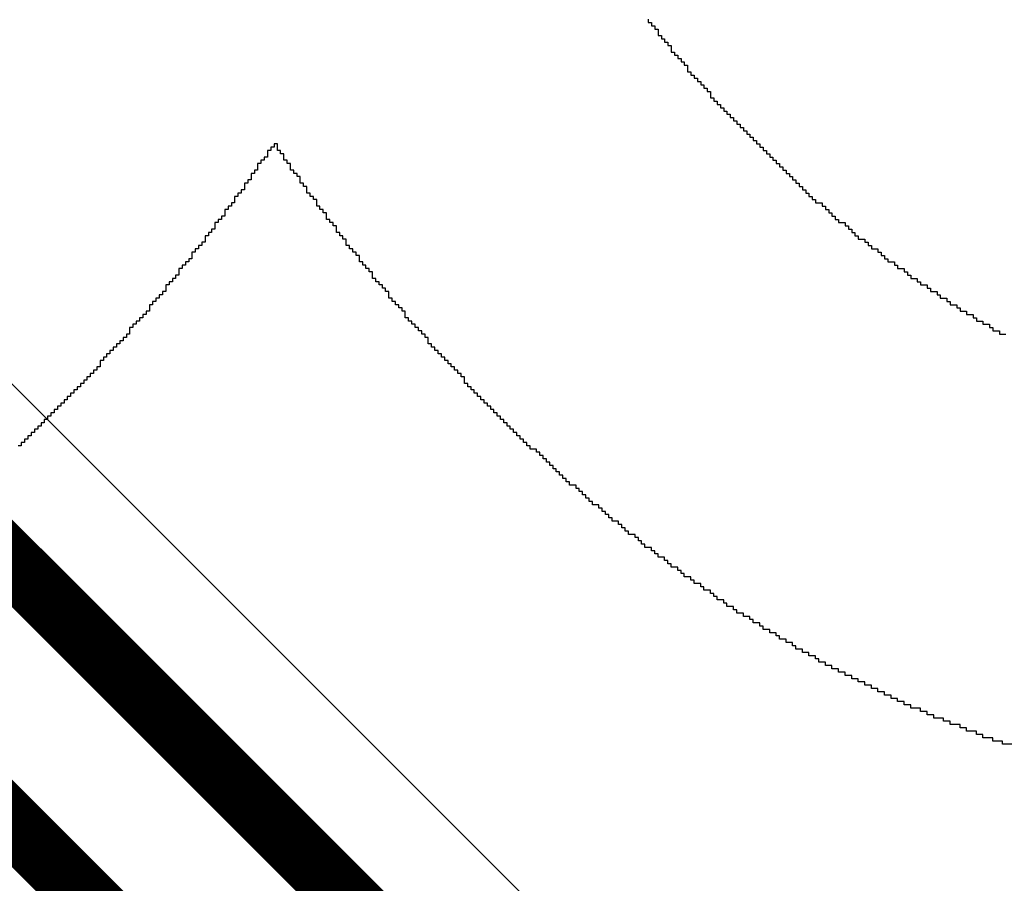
# Model space of a CAD drawing. Header units: millimetres. Extents: x -0.08 to 3.17, y -0.08 to 4.88.
# Tile 76 of 256: x 1.52 to 1.64, y 1.64 to 1.75. Entities that reach past the tile are written whole.
import ezdxf

# ---------------------------------------------------------------- set-up
doc = ezdxf.new("R2010")
doc.units = ezdxf.units.MM
doc.header["$MEASUREMENT"] = 0
doc.layers.add('BottomLayer', color=5, linetype='Continuous')
doc.layers.add('BottomOverlay', color=54, linetype='Continuous')

msp = doc.modelspace()

# ---------------------------------------------------------------- linework, layer by layer
at = {"layer": 'BottomLayer'}
msp.add_line((1.68238, 1.53979), (1.3112, 1.91097), dxfattribs=at)
at = {"layer": 'BottomLayer', "const_width": 0.00787}
for points in [[(1.19671, 1.9698), (1.72206, 1.44445)], [(1.29514, 1.90432), (1.68097, 1.5185)]]:
    msp.add_lwpolyline(points, dxfattribs=at)
at = {"layer": 'BottomOverlay'}
for p, q in [((1.59675, 1.75223), (1.59675, 1.75182)), ((1.59675, 1.75182), (1.59717, 1.75182)), ((1.59717, 1.75182), (1.59717, 1.7514)), ((1.59717, 1.7514), (1.59759, 1.7514)), ((1.59759, 1.7514), (1.59759, 1.75098)), ((1.59759, 1.75098), (1.598, 1.75098)), ((1.598, 1.75098), (1.598, 1.75015)), ((1.598, 1.75015), (1.59842, 1.75015)), ((1.59842, 1.75015), (1.59842, 1.74974)), ((1.59842, 1.74974), (1.59883, 1.74974)), ((1.59883, 1.74974), (1.59883, 1.74932)), ((1.59883, 1.74932), (1.59925, 1.74932)), ((1.59925, 1.74932), (1.59925, 1.74891)), ((1.59925, 1.74891), (1.59966, 1.74891)), ((1.59966, 1.74891), (1.59966, 1.74807)), ((1.59966, 1.74807), (1.60008, 1.74807)), ((1.60008, 1.74807), (1.60008, 1.74766)), ((1.60008, 1.74766), (1.6005, 1.74766)), ((1.6005, 1.74766), (1.6005, 1.74724)), ((1.6005, 1.74724), (1.60091, 1.74724)), ((1.60091, 1.74724), (1.60091, 1.74683)), ((1.60091, 1.74683), (1.60133, 1.74683)), ((1.60133, 1.74683), (1.60133, 1.74641)), ((1.60133, 1.74641), (1.60174, 1.74641)), ((1.60174, 1.74641), (1.60174, 1.74558)), ((1.60174, 1.74558), (1.60216, 1.74558)), ((1.60216, 1.74558), (1.60216, 1.74516)), ((1.60216, 1.74516), (1.60257, 1.74516)), ((1.60257, 1.74516), (1.60257, 1.74475)), ((1.60257, 1.74475), (1.60299, 1.74475)), ((1.60299, 1.74475), (1.60299, 1.74433)), ((1.60299, 1.74433), (1.60341, 1.74433)), ((1.60341, 1.74433), (1.60341, 1.74392)), ((1.60341, 1.74392), (1.60382, 1.74392)), ((1.60382, 1.74392), (1.60382, 1.7435)), ((1.60382, 1.7435), (1.60424, 1.7435)), ((1.60424, 1.7435), (1.60424, 1.74309)), ((1.60424, 1.74309), (1.60465, 1.74309)), ((1.60465, 1.74309), (1.60465, 1.74225)), ((1.60465, 1.74225), (1.60507, 1.74225)), ((1.60507, 1.74225), (1.60507, 1.74184)), ((1.60507, 1.74184), (1.60548, 1.74184)), ((1.60548, 1.74184), (1.60548, 1.74142)), ((1.60548, 1.74142), (1.6059, 1.74142)), ((1.6059, 1.74142), (1.6059, 1.74101)), ((1.6059, 1.74101), (1.60632, 1.74101)), ((1.60632, 1.74101), (1.60632, 1.74059)), ((1.60632, 1.74059), (1.60673, 1.74059)), ((1.60673, 1.74059), (1.60673, 1.74018)), ((1.60673, 1.74018), (1.60715, 1.74018)), ((1.60715, 1.74018), (1.60715, 1.73976)), ((1.60715, 1.73976), (1.60756, 1.73976)), ((1.60756, 1.73976), (1.60756, 1.73934)), ((1.60756, 1.73934), (1.60798, 1.73934)), ((1.60798, 1.73934), (1.60798, 1.73893)), ((1.60798, 1.73893), (1.60839, 1.73893)), ((1.60839, 1.73893), (1.60839, 1.73851)), ((1.60839, 1.73851), (1.60881, 1.73851)), ((1.60881, 1.73851), (1.60881, 1.7381)), ((1.60881, 1.7381), (1.60923, 1.7381)), ((1.60923, 1.7381), (1.60923, 1.73768)), ((1.60923, 1.73768), (1.60964, 1.73768)), ((1.60964, 1.73768), (1.60964, 1.73727)), ((1.54978, 1.73643), (1.54936, 1.73643)), ((1.54936, 1.73643), (1.54936, 1.73602)), ((1.54978, 1.7356), (1.54978, 1.73643)), ((1.60964, 1.73727), (1.61006, 1.73727)), ((1.61006, 1.73727), (1.61006, 1.73685)), ((1.61006, 1.73685), (1.61047, 1.73685)), ((1.61047, 1.73685), (1.61047, 1.73643)), ((1.61047, 1.73643), (1.61089, 1.73643)), ((1.61089, 1.73643), (1.61089, 1.73602)), ((1.54895, 1.7356), (1.54853, 1.7356)), ((1.54853, 1.7356), (1.54853, 1.73477)), ((1.54936, 1.73602), (1.54895, 1.73602)), ((1.54895, 1.73602), (1.54895, 1.7356)), ((1.55019, 1.7356), (1.54978, 1.7356)), ((1.55019, 1.73519), (1.55019, 1.7356)), ((1.55061, 1.73519), (1.55019, 1.73519)), ((1.55061, 1.73436), (1.55061, 1.73519)), ((1.61089, 1.73602), (1.6113, 1.73602)), ((1.6113, 1.73602), (1.6113, 1.7356)), ((1.6113, 1.7356), (1.61172, 1.7356)), ((1.61172, 1.7356), (1.61172, 1.73519)), ((1.61172, 1.73519), (1.61214, 1.73519)), ((1.61214, 1.73519), (1.61214, 1.73477)), ((1.5477, 1.73394), (1.54728, 1.73394)), ((1.54728, 1.73394), (1.54728, 1.73311)), ((1.54812, 1.73436), (1.5477, 1.73436)), ((1.5477, 1.73436), (1.5477, 1.73394)), ((1.54853, 1.73477), (1.54812, 1.73477)), ((1.54812, 1.73477), (1.54812, 1.73436)), ((1.55103, 1.73436), (1.55061, 1.73436)), ((1.55103, 1.73394), (1.55103, 1.73436)), ((1.55144, 1.73394), (1.55103, 1.73394)), ((1.55144, 1.73311), (1.55144, 1.73394)), ((1.61214, 1.73477), (1.61255, 1.73477)), ((1.61255, 1.73477), (1.61255, 1.73436)), ((1.61255, 1.73436), (1.61297, 1.73436)), ((1.61297, 1.73436), (1.61297, 1.73394)), ((1.61297, 1.73394), (1.61338, 1.73394)), ((1.61338, 1.73394), (1.61338, 1.73352)), ((1.54687, 1.73269), (1.54645, 1.73269)), ((1.54645, 1.73269), (1.54645, 1.73186)), ((1.54728, 1.73311), (1.54687, 1.73311)), ((1.54687, 1.73311), (1.54687, 1.73269)), ((1.55186, 1.73311), (1.55144, 1.73311)), ((1.55186, 1.73269), (1.55186, 1.73311)), ((1.55227, 1.73269), (1.55186, 1.73269)), ((1.55227, 1.73228), (1.55227, 1.73269)), ((1.61338, 1.73352), (1.6138, 1.73352)), ((1.6138, 1.73352), (1.6138, 1.73311)), ((1.6138, 1.73311), (1.61421, 1.73311)), ((1.61421, 1.73311), (1.61421, 1.73269)), ((1.61421, 1.73269), (1.61463, 1.73269)), ((1.61463, 1.73269), (1.61463, 1.73228)), ((1.54604, 1.73145), (1.54562, 1.73145)), ((1.54562, 1.73145), (1.54562, 1.73061)), ((1.54645, 1.73186), (1.54604, 1.73186)), ((1.54604, 1.73186), (1.54604, 1.73145)), ((1.55269, 1.73228), (1.55227, 1.73228)), ((1.55269, 1.73145), (1.55269, 1.73228)), ((1.5531, 1.73145), (1.55269, 1.73145)), ((1.5531, 1.73103), (1.5531, 1.73145)), ((1.61463, 1.73228), (1.61505, 1.73228)), ((1.61505, 1.73228), (1.61505, 1.73186)), ((1.61505, 1.73186), (1.61546, 1.73186)), ((1.61546, 1.73186), (1.61546, 1.73145)), ((1.61546, 1.73145), (1.61588, 1.73145)), ((1.61588, 1.73145), (1.61588, 1.73103)), ((1.54521, 1.7302), (1.54479, 1.7302)), ((1.54479, 1.7302), (1.54479, 1.72978)), ((1.54562, 1.73061), (1.54521, 1.73061)), ((1.54521, 1.73061), (1.54521, 1.7302)), ((1.55352, 1.73103), (1.5531, 1.73103)), ((1.55352, 1.7302), (1.55352, 1.73103)), ((1.55394, 1.7302), (1.55352, 1.7302)), ((1.55394, 1.72978), (1.55394, 1.7302)), ((1.61588, 1.73103), (1.61629, 1.73103)), ((1.61629, 1.73103), (1.61629, 1.73061)), ((1.61629, 1.73061), (1.61671, 1.73061)), ((1.61671, 1.73061), (1.61671, 1.7302)), ((1.61671, 1.7302), (1.61712, 1.7302)), ((1.61712, 1.7302), (1.61712, 1.72978)), ((1.54437, 1.72895), (1.54396, 1.72895)), ((1.54396, 1.72895), (1.54396, 1.72854)), ((1.54479, 1.72978), (1.54437, 1.72978)), ((1.54437, 1.72978), (1.54437, 1.72895)), ((1.55435, 1.72978), (1.55394, 1.72978)), ((1.55435, 1.72937), (1.55435, 1.72978)), ((1.55477, 1.72937), (1.55435, 1.72937)), ((1.55477, 1.72854), (1.55477, 1.72937)), ((1.61712, 1.72978), (1.61754, 1.72978)), ((1.61754, 1.72978), (1.61754, 1.72937)), ((1.61754, 1.72937), (1.61796, 1.72937)), ((1.61796, 1.72937), (1.61796, 1.72895)), ((1.61796, 1.72895), (1.61879, 1.72895)), ((1.61879, 1.72895), (1.61879, 1.72854)), ((1.54354, 1.72812), (1.54313, 1.72812)), ((1.54313, 1.72812), (1.54313, 1.72729)), ((1.54396, 1.72854), (1.54354, 1.72854)), ((1.54354, 1.72854), (1.54354, 1.72812)), ((1.55518, 1.72854), (1.55477, 1.72854)), ((1.55518, 1.72812), (1.55518, 1.72854)), ((1.5556, 1.72812), (1.55518, 1.72812)), ((1.5556, 1.7277), (1.5556, 1.72812)), ((1.55601, 1.7277), (1.5556, 1.7277)), ((1.55601, 1.72687), (1.55601, 1.7277)), ((1.61879, 1.72854), (1.6192, 1.72854)), ((1.6192, 1.72854), (1.6192, 1.72812)), ((1.6192, 1.72812), (1.61962, 1.72812)), ((1.61962, 1.72812), (1.61962, 1.7277)), ((1.61962, 1.7277), (1.62003, 1.7277)), ((1.62003, 1.7277), (1.62003, 1.72729)), ((1.5423, 1.72646), (1.54188, 1.72646)), ((1.54188, 1.72646), (1.54188, 1.72563)), ((1.54271, 1.72687), (1.5423, 1.72687)), ((1.5423, 1.72687), (1.5423, 1.72646)), ((1.54313, 1.72729), (1.54271, 1.72729)), ((1.54271, 1.72729), (1.54271, 1.72687)), ((1.55643, 1.72687), (1.55601, 1.72687)), ((1.55643, 1.72646), (1.55643, 1.72687)), ((1.55685, 1.72646), (1.55643, 1.72646)), ((1.55685, 1.72604), (1.55685, 1.72646)), ((1.62003, 1.72729), (1.62045, 1.72729)), ((1.62045, 1.72729), (1.62045, 1.72687)), ((1.62045, 1.72687), (1.62087, 1.72687)), ((1.62087, 1.72687), (1.62087, 1.72646)), ((1.62087, 1.72646), (1.6217, 1.72646)), ((1.6217, 1.72646), (1.6217, 1.72604)), ((1.54146, 1.72521), (1.54105, 1.72521)), ((1.54105, 1.72521), (1.54105, 1.72479)), ((1.54188, 1.72563), (1.54146, 1.72563)), ((1.54146, 1.72563), (1.54146, 1.72521)), ((1.55726, 1.72604), (1.55685, 1.72604)), ((1.55726, 1.72521), (1.55726, 1.72604)), ((1.55768, 1.72521), (1.55726, 1.72521)), ((1.55768, 1.72479), (1.55768, 1.72521)), ((1.6217, 1.72604), (1.62211, 1.72604)), ((1.62211, 1.72604), (1.62211, 1.72563)), ((1.62211, 1.72563), (1.62253, 1.72563)), ((1.62253, 1.72563), (1.62253, 1.72521)), ((1.62253, 1.72521), (1.62294, 1.72521)), ((1.62294, 1.72521), (1.62294, 1.72479)), ((1.54063, 1.72396), (1.54022, 1.72396)), ((1.54022, 1.72396), (1.54022, 1.72355)), ((1.54105, 1.72479), (1.54063, 1.72479)), ((1.54063, 1.72479), (1.54063, 1.72396)), ((1.55809, 1.72479), (1.55768, 1.72479)), ((1.55809, 1.72438), (1.55809, 1.72479)), ((1.55851, 1.72438), (1.55809, 1.72438)), ((1.55851, 1.72355), (1.55851, 1.72438)), ((1.62294, 1.72479), (1.62336, 1.72479)), ((1.62336, 1.72479), (1.62336, 1.72438)), ((1.62336, 1.72438), (1.62419, 1.72438)), ((1.62419, 1.72438), (1.62419, 1.72396)), ((1.62419, 1.72396), (1.62461, 1.72396)), ((1.62461, 1.72396), (1.62461, 1.72355)), ((1.53939, 1.72272), (1.53897, 1.72272)), ((1.53897, 1.72272), (1.53897, 1.72188)), ((1.5398, 1.72313), (1.53939, 1.72313)), ((1.53939, 1.72313), (1.53939, 1.72272)), ((1.54022, 1.72355), (1.5398, 1.72355)), ((1.5398, 1.72355), (1.5398, 1.72313)), ((1.55892, 1.72355), (1.55851, 1.72355)), ((1.55892, 1.72313), (1.55892, 1.72355)), ((1.55934, 1.72313), (1.55892, 1.72313)), ((1.55934, 1.72272), (1.55934, 1.72313)), ((1.55976, 1.72272), (1.55934, 1.72272)), ((1.55976, 1.7223), (1.55976, 1.72272)), ((1.62461, 1.72355), (1.62502, 1.72355)), ((1.62502, 1.72355), (1.62502, 1.72313)), ((1.62502, 1.72313), (1.62585, 1.72313)), ((1.62585, 1.72313), (1.62585, 1.72272)), ((1.62585, 1.72272), (1.62627, 1.72272)), ((1.62627, 1.72272), (1.62627, 1.7223)), ((1.53855, 1.72147), (1.53814, 1.72147)), ((1.53814, 1.72147), (1.53814, 1.72105)), ((1.53897, 1.72188), (1.53855, 1.72188)), ((1.53855, 1.72188), (1.53855, 1.72147)), ((1.56017, 1.7223), (1.55976, 1.7223)), ((1.56017, 1.72147), (1.56017, 1.7223)), ((1.56059, 1.72147), (1.56017, 1.72147)), ((1.56059, 1.72105), (1.56059, 1.72147)), ((1.62627, 1.7223), (1.62669, 1.7223)), ((1.62669, 1.7223), (1.62669, 1.72188)), ((1.62669, 1.72188), (1.6271, 1.72188)), ((1.6271, 1.72188), (1.6271, 1.72147)), ((1.6271, 1.72147), (1.62793, 1.72147)), ((1.62793, 1.72147), (1.62793, 1.72105)), ((1.53772, 1.72064), (1.53731, 1.72064)), ((1.53731, 1.72064), (1.53731, 1.71981)), ((1.53814, 1.72105), (1.53772, 1.72105)), ((1.53772, 1.72105), (1.53772, 1.72064)), ((1.561, 1.72105), (1.56059, 1.72105)), ((1.561, 1.72064), (1.561, 1.72105)), ((1.56142, 1.72064), (1.561, 1.72064)), ((1.56142, 1.72022), (1.56142, 1.72064)), ((1.56183, 1.72022), (1.56142, 1.72022)), ((1.56183, 1.71939), (1.56183, 1.72022)), ((1.62793, 1.72105), (1.62835, 1.72105)), ((1.62835, 1.72105), (1.62835, 1.72064)), ((1.62835, 1.72064), (1.62918, 1.72064)), ((1.62918, 1.72064), (1.62918, 1.72022)), ((1.62918, 1.72022), (1.6296, 1.72022)), ((1.6296, 1.72022), (1.6296, 1.71981)), ((1.53648, 1.71897), (1.53606, 1.71897)), ((1.53606, 1.71897), (1.53606, 1.71856)), ((1.53689, 1.71939), (1.53648, 1.71939)), ((1.53648, 1.71939), (1.53648, 1.71897)), ((1.53731, 1.71981), (1.53689, 1.71981)), ((1.53689, 1.71981), (1.53689, 1.71939)), ((1.56225, 1.71939), (1.56183, 1.71939)), ((1.56225, 1.71897), (1.56225, 1.71939)), ((1.56267, 1.71897), (1.56225, 1.71897)), ((1.56267, 1.71856), (1.56267, 1.71897)), ((1.6296, 1.71981), (1.63001, 1.71981)), ((1.63001, 1.71981), (1.63001, 1.71939)), ((1.63001, 1.71939), (1.63084, 1.71939)), ((1.63084, 1.71939), (1.63084, 1.71897)), ((1.63084, 1.71897), (1.63126, 1.71897)), ((1.63126, 1.71897), (1.63126, 1.71856)), ((1.53564, 1.71773), (1.53523, 1.71773)), ((1.53523, 1.71773), (1.53523, 1.71731)), ((1.53606, 1.71856), (1.53564, 1.71856)), ((1.53564, 1.71856), (1.53564, 1.71773)), ((1.56308, 1.71856), (1.56267, 1.71856)), ((1.56308, 1.71814), (1.56308, 1.71856)), ((1.5635, 1.71814), (1.56308, 1.71814)), ((1.5635, 1.71773), (1.5635, 1.71814)), ((1.56391, 1.71773), (1.5635, 1.71773)), ((1.56391, 1.7169), (1.56391, 1.71773)), ((1.63126, 1.71856), (1.63209, 1.71856)), ((1.63209, 1.71856), (1.63209, 1.71814)), ((1.63209, 1.71814), (1.63251, 1.71814)), ((1.63251, 1.71814), (1.63251, 1.71773)), ((1.63251, 1.71773), (1.63334, 1.71773)), ((1.63334, 1.71773), (1.63334, 1.71731)), ((1.5344, 1.71648), (1.53398, 1.71648)), ((1.53398, 1.71648), (1.53398, 1.71606)), ((1.53481, 1.7169), (1.5344, 1.7169)), ((1.5344, 1.7169), (1.5344, 1.71648)), ((1.53523, 1.71731), (1.53481, 1.71731)), ((1.53481, 1.71731), (1.53481, 1.7169)), ((1.56433, 1.7169), (1.56391, 1.7169)), ((1.56433, 1.71648), (1.56433, 1.7169)), ((1.56474, 1.71648), (1.56433, 1.71648)), ((1.56474, 1.71606), (1.56474, 1.71648)), ((1.63334, 1.71731), (1.63375, 1.71731)), ((1.63375, 1.71731), (1.63375, 1.7169)), ((1.63375, 1.7169), (1.63458, 1.7169)), ((1.63458, 1.7169), (1.63458, 1.71648)), ((1.63458, 1.71648), (1.635, 1.71648)), ((1.635, 1.71648), (1.635, 1.71606)), ((1.53357, 1.71523), (1.53315, 1.71523)), ((1.53315, 1.71523), (1.53315, 1.71482)), ((1.53398, 1.71606), (1.53357, 1.71606)), ((1.53357, 1.71606), (1.53357, 1.71523)), ((1.56516, 1.71606), (1.56474, 1.71606)), ((1.56516, 1.71565), (1.56516, 1.71606)), ((1.56558, 1.71565), (1.56516, 1.71565)), ((1.56558, 1.71523), (1.56558, 1.71565)), ((1.56599, 1.71523), (1.56558, 1.71523)), ((1.56599, 1.7144), (1.56599, 1.71523)), ((1.635, 1.71606), (1.63583, 1.71606)), ((1.63583, 1.71606), (1.63583, 1.71565)), ((1.63583, 1.71565), (1.63625, 1.71565)), ((1.63625, 1.71565), (1.63625, 1.71523)), ((1.63625, 1.71523), (1.63708, 1.71523)), ((1.63708, 1.71523), (1.63708, 1.71482)), ((1.53232, 1.71399), (1.5319, 1.71399)), ((1.5319, 1.71399), (1.5319, 1.71357)), ((1.53273, 1.7144), (1.53232, 1.7144)), ((1.53232, 1.7144), (1.53232, 1.71399)), ((1.53315, 1.71482), (1.53273, 1.71482)), ((1.53273, 1.71482), (1.53273, 1.7144)), ((1.56641, 1.7144), (1.56599, 1.7144)), ((1.56641, 1.71399), (1.56641, 1.7144)), ((1.56682, 1.71399), (1.56641, 1.71399)), ((1.56682, 1.71357), (1.56682, 1.71399)), ((1.63708, 1.71482), (1.63791, 1.71482)), ((1.63791, 1.71482), (1.63791, 1.7144)), ((1.63791, 1.7144), (1.63833, 1.7144)), ((1.63833, 1.7144), (1.63833, 1.71399)), ((1.63833, 1.71399), (1.63916, 1.71399)), ((1.63916, 1.71399), (1.63916, 1.71357)), ((1.53149, 1.71315), (1.53107, 1.71315)), ((1.53107, 1.71315), (1.53107, 1.71232)), ((1.5319, 1.71357), (1.53149, 1.71357)), ((1.53149, 1.71357), (1.53149, 1.71315)), ((1.56724, 1.71357), (1.56682, 1.71357)), ((1.56724, 1.71315), (1.56724, 1.71357)), ((1.56765, 1.71315), (1.56724, 1.71315)), ((1.56765, 1.71274), (1.56765, 1.71315)), ((1.56807, 1.71274), (1.56765, 1.71274)), ((1.56807, 1.71232), (1.56807, 1.71274)), ((1.63916, 1.71357), (1.63999, 1.71357)), ((1.63999, 1.71357), (1.63999, 1.71315)), ((1.63999, 1.71315), (1.6404, 1.71315)), ((1.6404, 1.71315), (1.6404, 1.71274)), ((1.6404, 1.71274), (1.64124, 1.71274)), ((1.64124, 1.71274), (1.64124, 1.71232)), ((1.53024, 1.71149), (1.52982, 1.71149)), ((1.52982, 1.71149), (1.52982, 1.71108)), ((1.53066, 1.71191), (1.53024, 1.71191)), ((1.53024, 1.71191), (1.53024, 1.71149)), ((1.53107, 1.71232), (1.53066, 1.71232)), ((1.53066, 1.71232), (1.53066, 1.71191)), ((1.56849, 1.71232), (1.56807, 1.71232)), ((1.56849, 1.71191), (1.56849, 1.71232)), ((1.5689, 1.71191), (1.56849, 1.71191)), ((1.5689, 1.71108), (1.5689, 1.71191)), ((1.64124, 1.71232), (1.64207, 1.71232)), ((1.52899, 1.71024), (1.52858, 1.71024)), ((1.52858, 1.71024), (1.52858, 1.70983)), ((1.52941, 1.71066), (1.52899, 1.71066)), ((1.52899, 1.71066), (1.52899, 1.71024)), ((1.52982, 1.71108), (1.52941, 1.71108)), ((1.52941, 1.71108), (1.52941, 1.71066)), ((1.56932, 1.71108), (1.5689, 1.71108)), ((1.56932, 1.71066), (1.56932, 1.71108)), ((1.56973, 1.71066), (1.56932, 1.71066)), ((1.56973, 1.71024), (1.56973, 1.71066)), ((1.57015, 1.71024), (1.56973, 1.71024)), ((1.57015, 1.70983), (1.57015, 1.71024)), ((1.52775, 1.709), (1.52733, 1.709)), ((1.52733, 1.709), (1.52733, 1.70817)), ((1.52816, 1.70941), (1.52775, 1.70941)), ((1.52775, 1.70941), (1.52775, 1.709)), ((1.52858, 1.70983), (1.52816, 1.70983)), ((1.52816, 1.70983), (1.52816, 1.70941)), ((1.57056, 1.70983), (1.57015, 1.70983)), ((1.57056, 1.70941), (1.57056, 1.70983)), ((1.57098, 1.70941), (1.57056, 1.70941)), ((1.57098, 1.709), (1.57098, 1.70941)), ((1.5714, 1.709), (1.57098, 1.709)), ((1.5714, 1.70858), (1.5714, 1.709)), ((1.52691, 1.70775), (1.5265, 1.70775)), ((1.5265, 1.70775), (1.5265, 1.70733)), ((1.52733, 1.70817), (1.52691, 1.70817)), ((1.52691, 1.70817), (1.52691, 1.70775)), ((1.57181, 1.70858), (1.5714, 1.70858)), ((1.57181, 1.70817), (1.57181, 1.70858)), ((1.57223, 1.70817), (1.57181, 1.70817)), ((1.57223, 1.70775), (1.57223, 1.70817)), ((1.57264, 1.70775), (1.57223, 1.70775)), ((1.57264, 1.70733), (1.57264, 1.70775)), ((1.52567, 1.7065), (1.52525, 1.7065)), ((1.52525, 1.7065), (1.52525, 1.70609)), ((1.52608, 1.70692), (1.52567, 1.70692)), ((1.52567, 1.70692), (1.52567, 1.7065)), ((1.5265, 1.70733), (1.52608, 1.70733)), ((1.52608, 1.70733), (1.52608, 1.70692)), ((1.57306, 1.70733), (1.57264, 1.70733)), ((1.57306, 1.70692), (1.57306, 1.70733)), ((1.57347, 1.70692), (1.57306, 1.70692)), ((1.57347, 1.70609), (1.57347, 1.70692)), ((1.52442, 1.70526), (1.524, 1.70526)), ((1.524, 1.70526), (1.524, 1.70484)), ((1.52484, 1.70567), (1.52442, 1.70567)), ((1.52442, 1.70567), (1.52442, 1.70526)), ((1.52525, 1.70609), (1.52484, 1.70609)), ((1.52484, 1.70609), (1.52484, 1.70567)), ((1.57389, 1.70609), (1.57347, 1.70609)), ((1.57389, 1.70567), (1.57389, 1.70609)), ((1.57431, 1.70567), (1.57389, 1.70567)), ((1.57431, 1.70526), (1.57431, 1.70567)), ((1.57472, 1.70526), (1.57431, 1.70526)), ((1.57472, 1.70484), (1.57472, 1.70526)), ((1.52317, 1.70401), (1.52276, 1.70401)), ((1.52276, 1.70401), (1.52276, 1.70359)), ((1.52359, 1.70442), (1.52317, 1.70442)), ((1.52317, 1.70442), (1.52317, 1.70401)), ((1.524, 1.70484), (1.52359, 1.70484)), ((1.52359, 1.70484), (1.52359, 1.70442)), ((1.57514, 1.70484), (1.57472, 1.70484)), ((1.57514, 1.70442), (1.57514, 1.70484)), ((1.57555, 1.70442), (1.57514, 1.70442)), ((1.57555, 1.70401), (1.57555, 1.70442)), ((1.57597, 1.70401), (1.57555, 1.70401)), ((1.57597, 1.70359), (1.57597, 1.70401)), ((1.52193, 1.70276), (1.52151, 1.70276)), ((1.52151, 1.70276), (1.52151, 1.70235)), ((1.52234, 1.70318), (1.52193, 1.70318)), ((1.52193, 1.70318), (1.52193, 1.70276)), ((1.52276, 1.70359), (1.52234, 1.70359)), ((1.52234, 1.70359), (1.52234, 1.70318)), ((1.57638, 1.70359), (1.57597, 1.70359)), ((1.57638, 1.70318), (1.57638, 1.70359)), ((1.5768, 1.70318), (1.57638, 1.70318)), ((1.5768, 1.70276), (1.5768, 1.70318)), ((1.57722, 1.70276), (1.5768, 1.70276)), ((1.57722, 1.70235), (1.57722, 1.70276)), ((1.52068, 1.70151), (1.52026, 1.70151)), ((1.52026, 1.70151), (1.52026, 1.7011)), ((1.52109, 1.70193), (1.52068, 1.70193)), ((1.52068, 1.70193), (1.52068, 1.70151)), ((1.52151, 1.70235), (1.52109, 1.70235)), ((1.52109, 1.70235), (1.52109, 1.70193)), ((1.57763, 1.70235), (1.57722, 1.70235)), ((1.57763, 1.70193), (1.57763, 1.70235)), ((1.57805, 1.70193), (1.57763, 1.70193)), ((1.57805, 1.70151), (1.57805, 1.70193)), ((1.57846, 1.70151), (1.57805, 1.70151)), ((1.57846, 1.7011), (1.57846, 1.70151)), ((1.51943, 1.70027), (1.51902, 1.70027)), ((1.51902, 1.70027), (1.51902, 1.69985)), ((1.51985, 1.70068), (1.51943, 1.70068)), ((1.51943, 1.70068), (1.51943, 1.70027)), ((1.52026, 1.7011), (1.51985, 1.7011)), ((1.51985, 1.7011), (1.51985, 1.70068)), ((1.57888, 1.7011), (1.57846, 1.7011)), ((1.57888, 1.70068), (1.57888, 1.7011)), ((1.57929, 1.70068), (1.57888, 1.70068)), ((1.57929, 1.70027), (1.57929, 1.70068)), ((1.57971, 1.70027), (1.57929, 1.70027)), ((1.57971, 1.69985), (1.57971, 1.70027)), ((1.51818, 1.69902), (1.51777, 1.69902)), ((1.51777, 1.69902), (1.51777, 1.6986)), ((1.5186, 1.69944), (1.51818, 1.69944)), ((1.51818, 1.69944), (1.51818, 1.69902)), ((1.51902, 1.69985), (1.5186, 1.69985)), ((1.5186, 1.69985), (1.5186, 1.69944)), ((1.58013, 1.69985), (1.57971, 1.69985)), ((1.58013, 1.69944), (1.58013, 1.69985)), ((1.58054, 1.69944), (1.58013, 1.69944)), ((1.58054, 1.69902), (1.58054, 1.69944)), ((1.58096, 1.69902), (1.58054, 1.69902)), ((1.58096, 1.6986), (1.58096, 1.69902)), ((1.51735, 1.69819), (1.51694, 1.69819)), ((1.51777, 1.6986), (1.51735, 1.6986)), ((1.51735, 1.6986), (1.51735, 1.69819)), ((1.58137, 1.6986), (1.58096, 1.6986)), ((1.58137, 1.69819), (1.58137, 1.6986)), ((1.58179, 1.69819), (1.58137, 1.69819)), ((1.58179, 1.69777), (1.58179, 1.69819)), ((1.58262, 1.69777), (1.58179, 1.69777)), ((1.58262, 1.69736), (1.58262, 1.69777)), ((1.58304, 1.69736), (1.58262, 1.69736)), ((1.58304, 1.69694), (1.58304, 1.69736)), ((1.58345, 1.69694), (1.58304, 1.69694)), ((1.58345, 1.69653), (1.58345, 1.69694)), ((1.58387, 1.69653), (1.58345, 1.69653)), ((1.58387, 1.69611), (1.58387, 1.69653)), ((1.58428, 1.69611), (1.58387, 1.69611)), ((1.58428, 1.69569), (1.58428, 1.69611)), ((1.5847, 1.69569), (1.58428, 1.69569)), ((1.5847, 1.69528), (1.5847, 1.69569)), ((1.58511, 1.69528), (1.5847, 1.69528)), ((1.58511, 1.69486), (1.58511, 1.69528)), ((1.58553, 1.69486), (1.58511, 1.69486)), ((1.58553, 1.69445), (1.58553, 1.69486)), ((1.58595, 1.69445), (1.58553, 1.69445)), ((1.58595, 1.69403), (1.58595, 1.69445)), ((1.58636, 1.69403), (1.58595, 1.69403)), ((1.58636, 1.69362), (1.58636, 1.69403)), ((1.58678, 1.69362), (1.58636, 1.69362)), ((1.58678, 1.6932), (1.58678, 1.69362)), ((1.58761, 1.6932), (1.58678, 1.6932)), ((1.58761, 1.69278), (1.58761, 1.6932)), ((1.58802, 1.69278), (1.58761, 1.69278)), ((1.58802, 1.69237), (1.58802, 1.69278)), ((1.58844, 1.69237), (1.58802, 1.69237)), ((1.58844, 1.69195), (1.58844, 1.69237)), ((1.58886, 1.69195), (1.58844, 1.69195)), ((1.58886, 1.69154), (1.58886, 1.69195)), ((1.58927, 1.69154), (1.58886, 1.69154)), ((1.58927, 1.69112), (1.58927, 1.69154)), ((1.58969, 1.69112), (1.58927, 1.69112)), ((1.58969, 1.69071), (1.58969, 1.69112)), ((1.59052, 1.69071), (1.58969, 1.69071)), ((1.59052, 1.69029), (1.59052, 1.69071)), ((1.59093, 1.69029), (1.59052, 1.69029)), ((1.59093, 1.68987), (1.59093, 1.69029)), ((1.59135, 1.68987), (1.59093, 1.68987)), ((1.59135, 1.68946), (1.59135, 1.68987)), ((1.59177, 1.68946), (1.59135, 1.68946)), ((1.59177, 1.68904), (1.59177, 1.68946)), ((1.59218, 1.68904), (1.59177, 1.68904)), ((1.59218, 1.68863), (1.59218, 1.68904)), ((1.59301, 1.68863), (1.59218, 1.68863)), ((1.59301, 1.68821), (1.59301, 1.68863)), ((1.59343, 1.68821), (1.59301, 1.68821)), ((1.59343, 1.6878), (1.59343, 1.68821)), ((1.59384, 1.6878), (1.59343, 1.6878)), ((1.59384, 1.68738), (1.59384, 1.6878)), ((1.59426, 1.68738), (1.59384, 1.68738)), ((1.59426, 1.68696), (1.59426, 1.68738)), ((1.59509, 1.68696), (1.59426, 1.68696)), ((1.59509, 1.68655), (1.59509, 1.68696)), ((1.59551, 1.68655), (1.59509, 1.68655)), ((1.59551, 1.68613), (1.59551, 1.68655)), ((1.59592, 1.68613), (1.59551, 1.68613)), ((1.59592, 1.68572), (1.59592, 1.68613)), ((1.59634, 1.68572), (1.59592, 1.68572)), ((1.59634, 1.6853), (1.59634, 1.68572)), ((1.59717, 1.6853), (1.59634, 1.6853)), ((1.59717, 1.68489), (1.59717, 1.6853)), ((1.59759, 1.68489), (1.59717, 1.68489)), ((1.59759, 1.68447), (1.59759, 1.68489)), ((1.598, 1.68447), (1.59759, 1.68447)), ((1.598, 1.68405), (1.598, 1.68447)), ((1.59883, 1.68405), (1.598, 1.68405)), ((1.59883, 1.68364), (1.59883, 1.68405)), ((1.59925, 1.68364), (1.59883, 1.68364)), ((1.59925, 1.68322), (1.59925, 1.68364)), ((1.59966, 1.68322), (1.59925, 1.68322)), ((1.59966, 1.68281), (1.59966, 1.68322)), ((1.6005, 1.68281), (1.59966, 1.68281)), ((1.6005, 1.68239), (1.6005, 1.68281)), ((1.60091, 1.68239), (1.6005, 1.68239)), ((1.60091, 1.68198), (1.60091, 1.68239)), ((1.60133, 1.68198), (1.60091, 1.68198)), ((1.60133, 1.68156), (1.60133, 1.68198)), ((1.60216, 1.68156), (1.60133, 1.68156)), ((1.60216, 1.68114), (1.60216, 1.68156)), ((1.60257, 1.68114), (1.60216, 1.68114)), ((1.60257, 1.68073), (1.60257, 1.68114)), ((1.60341, 1.68073), (1.60257, 1.68073)), ((1.60341, 1.68031), (1.60341, 1.68073)), ((1.60382, 1.68031), (1.60341, 1.68031)), ((1.60382, 1.6799), (1.60382, 1.68031)), ((1.60465, 1.6799), (1.60382, 1.6799)), ((1.60465, 1.67948), (1.60465, 1.6799)), ((1.60507, 1.67948), (1.60465, 1.67948)), ((1.60507, 1.67907), (1.60507, 1.67948)), ((1.60548, 1.67907), (1.60507, 1.67907)), ((1.60548, 1.67865), (1.60548, 1.67907)), ((1.60632, 1.67865), (1.60548, 1.67865)), ((1.60632, 1.67823), (1.60632, 1.67865)), ((1.60673, 1.67823), (1.60632, 1.67823)), ((1.60673, 1.67782), (1.60673, 1.67823)), ((1.60756, 1.67782), (1.60673, 1.67782)), ((1.60756, 1.6774), (1.60756, 1.67782)), ((1.60798, 1.6774), (1.60756, 1.6774)), ((1.60798, 1.67699), (1.60798, 1.6774)), ((1.60881, 1.67699), (1.60798, 1.67699)), ((1.60881, 1.67657), (1.60881, 1.67699)), ((1.60964, 1.67657), (1.60881, 1.67657)), ((1.60964, 1.67616), (1.60964, 1.67657)), ((1.61006, 1.67616), (1.60964, 1.67616)), ((1.61006, 1.67574), (1.61006, 1.67616)), ((1.61089, 1.67574), (1.61006, 1.67574)), ((1.61089, 1.67532), (1.61089, 1.67574)), ((1.6113, 1.67532), (1.61089, 1.67532)), ((1.6113, 1.67491), (1.6113, 1.67532)), ((1.61214, 1.67491), (1.6113, 1.67491)), ((1.61214, 1.67449), (1.61214, 1.67491)), ((1.61297, 1.67449), (1.61214, 1.67449)), ((1.61297, 1.67408), (1.61297, 1.67449)), ((1.61338, 1.67408), (1.61297, 1.67408)), ((1.61338, 1.67366), (1.61338, 1.67408)), ((1.61421, 1.67366), (1.61338, 1.67366)), ((1.61421, 1.67325), (1.61421, 1.67366)), ((1.61505, 1.67325), (1.61421, 1.67325)), ((1.61505, 1.67283), (1.61505, 1.67325)), ((1.61546, 1.67283), (1.61505, 1.67283)), ((1.61546, 1.67241), (1.61546, 1.67283)), ((1.61629, 1.67241), (1.61546, 1.67241)), ((1.61629, 1.672), (1.61629, 1.67241)), ((1.61712, 1.672), (1.61629, 1.672)), ((1.61712, 1.67158), (1.61712, 1.672)), ((1.61796, 1.67158), (1.61712, 1.67158)), ((1.61796, 1.67117), (1.61796, 1.67158)), ((1.61837, 1.67117), (1.61796, 1.67117)), ((1.61837, 1.67075), (1.61837, 1.67117)), ((1.6192, 1.67075), (1.61837, 1.67075)), ((1.6192, 1.67034), (1.6192, 1.67075)), ((1.62003, 1.67034), (1.6192, 1.67034)), ((1.62003, 1.66992), (1.62003, 1.67034)), ((1.62087, 1.66992), (1.62003, 1.66992)), ((1.62087, 1.6695), (1.62087, 1.66992)), ((1.6217, 1.6695), (1.62087, 1.6695)), ((1.6217, 1.66909), (1.6217, 1.6695)), ((1.62253, 1.66909), (1.6217, 1.66909)), ((1.62253, 1.66867), (1.62253, 1.66909)), ((1.62336, 1.66867), (1.62253, 1.66867)), ((1.62336, 1.66826), (1.62336, 1.66867)), ((1.62419, 1.66826), (1.62336, 1.66826)), ((1.62419, 1.66784), (1.62419, 1.66826)), ((1.62502, 1.66784), (1.62419, 1.66784)), ((1.62502, 1.66743), (1.62502, 1.66784)), ((1.62585, 1.66743), (1.62502, 1.66743)), ((1.62585, 1.66701), (1.62585, 1.66743)), ((1.62669, 1.66701), (1.62585, 1.66701)), ((1.62669, 1.66659), (1.62669, 1.66701)), ((1.62752, 1.66659), (1.62669, 1.66659)), ((1.62752, 1.66618), (1.62752, 1.66659)), ((1.62835, 1.66618), (1.62752, 1.66618)), ((1.62835, 1.66576), (1.62835, 1.66618)), ((1.62918, 1.66576), (1.62835, 1.66576)), ((1.62918, 1.66535), (1.62918, 1.66576)), ((1.63001, 1.66535), (1.62918, 1.66535)), ((1.63001, 1.66493), (1.63001, 1.66535)), ((1.63126, 1.66493), (1.63001, 1.66493)), ((1.63126, 1.66452), (1.63126, 1.66493)), ((1.63209, 1.66452), (1.63126, 1.66452)), ((1.63209, 1.6641), (1.63209, 1.66452)), ((1.63292, 1.6641), (1.63209, 1.6641)), ((1.63292, 1.66368), (1.63292, 1.6641)), ((1.63417, 1.66368), (1.63292, 1.66368)), ((1.63417, 1.66327), (1.63417, 1.66368)), ((1.635, 1.66327), (1.63417, 1.66327)), ((1.635, 1.66285), (1.635, 1.66327)), ((1.63625, 1.66285), (1.635, 1.66285)), ((1.63625, 1.66244), (1.63625, 1.66285)), ((1.63708, 1.66244), (1.63625, 1.66244)), ((1.63708, 1.66202), (1.63708, 1.66244)), ((1.63833, 1.66202), (1.63708, 1.66202)), ((1.63833, 1.66161), (1.63833, 1.66202)), ((1.63916, 1.66161), (1.63833, 1.66161)), ((1.63916, 1.66119), (1.63916, 1.66161)), ((1.6404, 1.66119), (1.63916, 1.66119)), ((1.6404, 1.66077), (1.6404, 1.66119)), ((1.64165, 1.66077), (1.6404, 1.66077)), ((1.64165, 1.66036), (1.64165, 1.66077)), ((1.6429, 1.66036), (1.64165, 1.66036))]:
    msp.add_line(p, q, dxfattribs=at)

doc.saveas('drawing.dxf')
